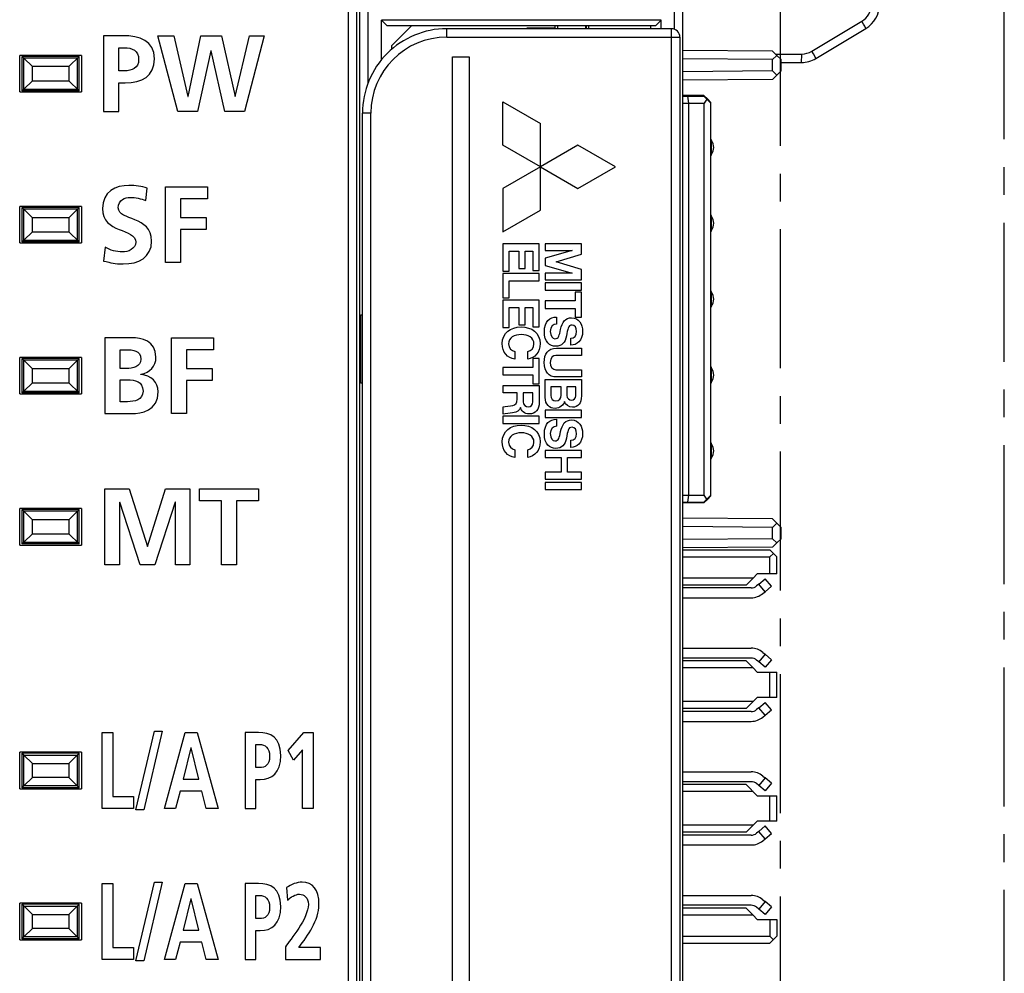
# Model space of a CAD drawing. Extents: x 0 to 240, y 0 to 169.
# Tile 18 of 26: x 36 to 71, y 87 to 121. Entities that reach past the tile are written whole.
import ezdxf

# ---------------------------------------------------------------- set-up
doc = ezdxf.new("R2010")
doc.units = 0
doc.header["$LTSCALE"] = 13.1923
doc.header["$MEASUREMENT"] = 0
doc.linetypes.add('CENTER', pattern=[0.6, 0.375, -0.075, 0.075, -0.075])
doc.layers.get('0').update_dxf_attribs({"linetype": 'CONTINUOUS'})
doc.layers.add('DEFAULT_1', color=7, linetype='CENTER')

msp = doc.modelspace()

# ---------------------------------------------------------------- linework, layer by layer
at = {"color": 7, "linetype": 'CONTINUOUS'}
for p, q in [((59.9609, 13.1936), (59.9609, 133.5941)), ((48.4606, 13.1936), (48.4606, 132.8286)), ((48.0606, 45.957), (48.0606, 132.3955)), ((48.3607, 13.1936), (48.3607, 132.0955)), ((48.7607, 118.5223), (48.7607, 128.5655)), ((59.6608, 120.4281), (59.6608, 128.5655)), ((49.2358, 119.3412), (49.2358, 120.7454)), ((49.4356, 120.5452), (49.2358, 120.7454)), ((59.1857, 120.7454), (49.2358, 120.7454)), ((58.9859, 120.5452), (59.1857, 120.7454)), ((59.1857, 120.4453), (59.1857, 120.7454)), ((64.5546, 119.645), (66.3317, 120.7113)), ((58.9859, 120.5452), (49.4356, 120.5452)), ((49.6106, 119.8452), (50.3107, 120.5452)), ((51.5606, 120.1456), (51.5606, 120.4453)), ((59.5609, 120.4453), (51.5606, 120.4453)), ((54.4107, 120.4453), (54.4107, 120.4702)), ((55.4109, 120.4702), (54.4107, 120.4702)), ((54.8607, 120.4705), (54.8607, 120.4453)), ((55.1108, 120.4705), (55.1108, 120.4453)), ((55.3106, 120.4705), (55.3106, 120.4453)), ((55.4109, 120.5452), (55.4109, 120.4702)), ((55.5108, 120.4453), (55.5108, 120.5452)), ((56.5109, 120.4453), (56.5109, 120.5452)), ((56.5209, 120.5452), (56.5209, 120.4453)), ((56.6033, 120.5452), (56.6033, 120.4453)), ((56.6108, 120.4453), (56.6108, 120.5452)), ((58.8109, 120.5452), (58.8109, 120.4453)), ((59.5609, 72.8444), (59.5609, 120.4453)), ((64.6983, 119.3877), (66.4753, 120.4543)), ((41.9877, 117.4951), (41.2718, 120.1966)), ((41.2718, 120.1966), (41.8408, 120.1966)), ((41.8408, 120.1966), (42.3439, 118.037)), ((42.3515, 118.037), (42.8121, 120.1966)), ((42.8121, 120.1966), (43.5475, 120.1966)), ((43.5475, 120.1966), (44.0236, 118.037)), ((44.0314, 118.037), (44.5383, 120.1966)), ((45.0647, 120.1966), (44.3604, 117.4951)), ((44.5383, 120.1966), (45.0647, 120.1966)), ((51.5606, 120.1456), (59.861, 120.1456)), ((59.861, 120.1456), (59.861, 73.1448)), ((43.1682, 119.6548), (42.6883, 117.4951)), ((43.1759, 119.6548), (43.1682, 119.6548)), ((43.6636, 117.4951), (43.1759, 119.6548)), ((49.6106, 119.7253), (49.6106, 119.8452)), ((63.1583, 119.6481), (59.9609, 119.6757)), ((63.1583, 119.6481), (63.3096, 119.4965)), ((63.261, 119.5455), (64.1943, 119.5455)), ((36.3606, 118.1953), (36.3606, 119.4952)), ((38.5606, 119.4952), (36.3606, 119.4952)), ((36.4477, 118.2325), (36.4477, 119.4583)), ((36.4477, 119.4583), (36.5104, 119.3953)), ((38.4735, 119.4583), (36.4477, 119.4583)), ((36.5104, 118.2956), (36.5104, 119.3953)), ((36.8105, 119.0955), (36.5104, 119.3953)), ((38.4104, 119.3953), (36.5104, 119.3953)), ((38.1104, 119.0955), (38.4735, 119.4583)), ((38.4104, 119.3953), (38.4104, 118.2956)), ((38.4735, 118.2325), (38.4735, 119.4583)), ((38.5606, 119.4952), (38.5606, 118.1953)), ((51.7608, 73.8404), (51.7608, 119.4401)), ((51.7608, 119.4401), (52.3609, 119.4401)), ((52.3609, 119.4401), (52.3609, 73.8404)), ((63.1583, 119.3481), (59.9609, 119.376)), ((63.1583, 119.3481), (63.3096, 119.4965)), ((63.1583, 118.9426), (63.1583, 119.3481)), ((63.3096, 119.4965), (63.4608, 119.3453)), ((63.4608, 118.9453), (63.4608, 119.3453)), ((63.4608, 119.2454), (64.184, 119.2454)), ((36.8105, 118.5953), (36.8105, 119.0955)), ((38.1104, 119.0955), (36.8105, 119.0955)), ((38.1104, 119.0955), (38.1104, 118.5953)), ((63.1583, 118.9426), (59.9609, 118.915)), ((63.1583, 118.9426), (63.3096, 118.7941)), ((63.3096, 118.7941), (63.4608, 118.9453)), ((36.8105, 118.5953), (36.5104, 118.2956)), ((36.8105, 118.5953), (38.1104, 118.5953)), ((38.4735, 118.2325), (38.1104, 118.5953)), ((63.1583, 118.6428), (59.9609, 118.6146)), ((63.1583, 118.6428), (63.3096, 118.7941)), ((36.3606, 118.1953), (38.5606, 118.1953)), ((36.4477, 118.2325), (36.5104, 118.2956)), ((38.4735, 118.2325), (36.4477, 118.2325)), ((36.5104, 118.2956), (38.4104, 118.2956)), ((42.3439, 118.037), (42.3515, 118.037)), ((44.0236, 118.037), (44.0314, 118.037)), ((53.5609, 116.3004), (53.5609, 117.84)), ((53.5609, 117.84), (54.8945, 117.07)), ((60.7109, 118.0702), (59.9609, 118.0702)), ((59.9609, 118.0454), (60.7109, 118.0454)), ((59.9609, 117.7953), (60.7195, 117.7953)), ((60.128, 118.0454), (60.1607, 117.7953)), ((60.1607, 117.7953), (60.1607, 103.8452)), ((60.836, 117.9455), (60.7109, 118.0702)), ((60.8194, 117.9366), (60.7109, 118.0454)), ((60.8194, 117.9366), (60.7195, 117.7953)), ((60.7195, 103.8452), (60.7195, 117.7953)), ((60.961, 117.7953), (60.8194, 117.9366)), ((60.836, 117.9455), (60.8232, 117.9328)), ((60.836, 117.9455), (60.961, 117.8201)), ((60.961, 103.8201), (60.961, 117.8201)), ((42.6883, 117.4951), (41.9877, 117.4951)), ((44.3604, 117.4951), (43.6636, 117.4951)), ((48.5605, 75.8444), (48.5605, 117.4453)), ((48.8606, 117.4453), (48.5605, 117.4453)), ((48.8606, 75.8444), (48.8606, 117.4453)), ((54.8945, 113.9911), (54.8945, 117.07)), ((60.981, 115.9804), (60.981, 116.4603)), ((54.8945, 115.5307), (53.5609, 116.3004)), ((56.2274, 116.3004), (54.8945, 115.5307)), ((57.561, 115.5307), (56.2274, 116.3004)), ((54.8945, 115.5307), (53.5609, 114.7607)), ((54.8945, 115.5307), (56.2274, 114.7607)), ((56.2274, 114.7607), (57.561, 115.5307)), ((41.5466, 112.1203), (41.5466, 114.8218)), ((41.5466, 114.8218), (43.0483, 114.8218)), ((43.0483, 114.8218), (43.0483, 114.3961)), ((53.5609, 114.7607), (53.5609, 113.2208)), ((42.0885, 114.3961), (42.0885, 113.7304)), ((43.0483, 114.3961), (42.0885, 114.3961)), ((36.3606, 112.8202), (36.3606, 114.12)), ((38.5606, 114.12), (36.3606, 114.12)), ((36.4477, 112.8574), (36.4477, 114.0832)), ((36.4477, 114.0832), (36.5104, 114.0201)), ((38.4735, 114.0832), (36.4477, 114.0832)), ((36.5104, 112.9204), (36.5104, 114.0201)), ((36.5104, 114.0201), (36.8105, 113.7204)), ((38.4104, 114.0201), (36.5104, 114.0201)), ((38.4735, 114.0832), (38.1104, 113.7204)), ((38.4104, 114.0201), (38.4104, 112.9204)), ((38.4735, 112.8574), (38.4735, 114.0832)), ((38.5606, 114.12), (38.5606, 112.8202)), ((53.5609, 113.2208), (54.8945, 113.9911)), ((36.8105, 113.2202), (36.8105, 113.7204)), ((38.1104, 113.7204), (36.8105, 113.7204)), ((38.1104, 113.7204), (38.1104, 113.2202)), ((42.0885, 113.7304), (43.0018, 113.7304)), ((43.0018, 113.7304), (43.0018, 113.3046)), ((60.981, 113.2801), (60.981, 113.7604)), ((36.5104, 112.9204), (36.8105, 113.2202)), ((36.8105, 113.2202), (38.1104, 113.2202)), ((38.4735, 112.8574), (38.1104, 113.2202)), ((42.0885, 113.3046), (42.0885, 112.1203)), ((43.0018, 113.3046), (42.0885, 113.3046)), ((36.4477, 112.8574), (36.5104, 112.9204)), ((38.4735, 112.8574), (36.4477, 112.8574)), ((36.5104, 112.9204), (38.4104, 112.9204)), ((36.3606, 112.8202), (38.5606, 112.8202)), ((53.5609, 112.7908), (53.5609, 111.8179)), ((54.8511, 112.7908), (53.5609, 112.7908)), ((53.7845, 111.8179), (53.7845, 112.53)), ((53.7845, 112.53), (54.129, 112.53)), ((54.129, 112.53), (54.129, 111.913)), ((54.3522, 111.913), (54.3522, 112.53)), ((54.3522, 112.53), (54.6275, 112.53)), ((54.6275, 112.53), (54.6275, 111.8362)), ((54.8511, 111.8362), (54.8511, 112.7908)), ((55.0664, 112.7908), (55.0664, 112.5479)), ((56.3553, 112.7908), (55.0664, 112.7908)), ((56.0252, 112.5479), (55.0664, 112.274)), ((55.0664, 112.5479), (56.0252, 112.5479)), ((56.3553, 112.418), (56.3553, 112.7908)), ((55.0664, 112.274), (55.0664, 112.0229)), ((55.4505, 112.1483), (56.3553, 112.418)), ((56.3553, 111.8782), (55.4505, 112.1483)), ((42.0885, 112.1203), (41.5466, 112.1203)), ((53.5609, 111.8179), (53.7845, 111.8179)), ((54.129, 111.913), (54.3522, 111.913)), ((54.6275, 111.8362), (54.8511, 111.8362)), ((55.0664, 112.0229), (56.0252, 111.7486)), ((56.3553, 111.5054), (56.3553, 111.8782)), ((53.5609, 111.7338), (53.5609, 110.8646)), ((54.8511, 111.7338), (53.5609, 111.7338)), ((53.7845, 110.8646), (53.7845, 111.4731)), ((53.7845, 111.4731), (54.8511, 111.4731)), ((54.8511, 111.4731), (54.8511, 111.7338)), ((55.0664, 111.7486), (55.0664, 111.5054)), ((56.0252, 111.7486), (55.0664, 111.7486)), ((55.0664, 111.5054), (56.3553, 111.5054)), ((55.0664, 111.4021), (55.0664, 111.142)), ((56.3553, 111.4021), (55.0664, 111.4021)), ((55.0664, 111.142), (56.3553, 111.142)), ((56.3553, 111.142), (56.3553, 111.4021)), ((53.5609, 110.8646), (53.7845, 110.8646)), ((53.5609, 110.7902), (53.5609, 109.8173)), ((54.8511, 110.7902), (53.5609, 110.7902)), ((54.8511, 109.8352), (54.8511, 110.7902)), ((55.0664, 110.7578), (55.0664, 110.4926)), ((56.132, 110.7578), (55.0664, 110.7578)), ((56.132, 111.0727), (56.132, 110.7578)), ((56.3553, 111.0727), (56.132, 111.0727)), ((56.3553, 110.1777), (56.3553, 111.0727)), ((60.981, 110.5801), (60.981, 111.06)), ((53.7845, 109.8173), (53.7845, 110.5291)), ((53.7845, 110.5291), (54.129, 110.5291)), ((54.129, 110.5291), (54.129, 109.9124)), ((54.3522, 109.9124), (54.3522, 110.5291)), ((54.3522, 110.5291), (54.6275, 110.5291)), ((54.6275, 110.5291), (54.6275, 109.8352)), ((55.0664, 110.4926), (56.132, 110.4926)), ((56.132, 110.4926), (56.132, 110.1777)), ((48.501, 107.8289), (48.501, 110.2615)), ((48.501, 110.2615), (48.5605, 110.2615)), ((56.132, 110.1777), (56.3553, 110.1777)), ((53.5609, 109.8173), (53.7845, 109.8173)), ((54.129, 109.9124), (54.3522, 109.9124)), ((54.6275, 109.8352), (54.8511, 109.8352)), ((41.7595, 106.7451), (41.7595, 109.4467)), ((41.7595, 109.4467), (43.2612, 109.4467)), ((43.2612, 109.4467), (43.2612, 109.021)), ((42.3014, 109.021), (42.3014, 108.3552)), ((43.2612, 109.021), (42.3014, 109.021)), ((36.3606, 107.4454), (36.3606, 108.7453)), ((38.5606, 108.7453), (36.3606, 108.7453)), ((36.4477, 107.4823), (36.4477, 108.708)), ((36.4477, 108.708), (36.5104, 108.645)), ((38.4735, 108.708), (36.4477, 108.708)), ((36.5104, 107.5453), (36.5104, 108.645)), ((36.5104, 108.645), (36.8105, 108.3453)), ((38.4104, 108.645), (36.5104, 108.645)), ((38.4735, 108.708), (38.1104, 108.3453)), ((38.4104, 108.645), (38.4104, 107.5453)), ((38.4735, 107.4823), (38.4735, 108.708)), ((38.5606, 108.7453), (38.5606, 107.4454)), ((54.6275, 108.7035), (54.6275, 108.3882)), ((54.8511, 108.7035), (54.6275, 108.7035)), ((54.8511, 107.8077), (54.8511, 108.7035)), ((36.8105, 107.845), (36.8105, 108.3453)), ((38.1104, 108.3453), (36.8105, 108.3453)), ((38.1104, 108.3453), (38.1104, 107.845)), ((42.3014, 108.3552), (43.2147, 108.3552)), ((43.2147, 108.3552), (43.2147, 107.9294)), ((53.5609, 108.3882), (53.5609, 108.1233)), ((54.6275, 108.3882), (53.5609, 108.3882)), ((60.981, 107.8802), (60.981, 108.3601)), ((53.5609, 108.1233), (54.6275, 108.1233)), ((54.6275, 108.1233), (54.6275, 107.8077)), ((36.5104, 107.5453), (36.8105, 107.845)), ((36.8105, 107.845), (38.1104, 107.845)), ((38.4735, 107.4823), (38.1104, 107.845)), ((42.3014, 107.9294), (42.3014, 106.7451)), ((43.2147, 107.9294), (42.3014, 107.9294)), ((48.5605, 107.8289), (48.501, 107.8289)), ((54.6275, 107.8077), (54.8511, 107.8077)), ((36.3606, 107.4454), (38.5606, 107.4454)), ((36.4477, 107.4823), (36.5104, 107.5453)), ((38.4735, 107.4823), (36.4477, 107.4823)), ((36.5104, 107.5453), (38.4104, 107.5453)), ((42.3014, 106.7451), (41.7595, 106.7451)), ((53.5609, 106.6584), (53.5609, 106.3987)), ((54.8511, 106.6584), (53.5609, 106.6584)), ((54.8511, 106.3987), (54.8511, 106.6584)), ((55.0664, 106.87), (55.0664, 106.6102)), ((56.3553, 106.87), (55.0664, 106.87)), ((55.0664, 106.6102), (56.3553, 106.6102)), ((56.3553, 106.6102), (56.3553, 106.87)), ((53.5609, 106.3987), (54.8511, 106.3987)), ((60.981, 105.1802), (60.981, 105.6601)), ((55.0664, 105.4354), (55.0664, 105.18)), ((56.3553, 105.4354), (55.0664, 105.4354)), ((55.0664, 105.18), (55.629, 105.18)), ((55.629, 105.18), (55.629, 104.6632)), ((55.8526, 104.6632), (55.8526, 105.18)), ((55.8526, 105.18), (56.3553, 105.18)), ((56.3553, 105.18), (56.3553, 105.4354)), ((55.0664, 104.6632), (55.0664, 104.4082)), ((55.629, 104.6632), (55.0664, 104.6632)), ((56.3553, 104.6632), (55.8526, 104.6632)), ((56.3553, 104.4082), (56.3553, 104.6632)), ((55.0664, 104.4082), (56.3553, 104.4082)), ((55.0664, 104.3), (55.0664, 104.0403)), ((56.3553, 104.3), (55.0664, 104.3)), ((56.3553, 104.0403), (56.3553, 104.3)), ((39.3949, 101.3623), (39.3949, 104.064)), ((39.3949, 104.064), (40.2619, 104.064)), ((40.2619, 104.064), (40.9044, 102.0165)), ((40.9122, 102.0165), (41.5546, 104.064)), ((41.5546, 104.064), (42.4216, 104.064)), ((42.4216, 104.064), (42.4216, 101.3623)), ((42.7656, 103.6381), (42.7656, 104.064)), ((42.7656, 104.064), (44.8556, 104.064)), ((44.8556, 104.064), (44.8556, 103.6381)), ((55.0664, 104.0403), (56.3553, 104.0403)), ((59.9609, 103.8452), (60.7195, 103.8452)), ((60.1607, 103.8452), (60.128, 103.5951)), ((60.8194, 103.7036), (60.7195, 103.8452)), ((60.961, 103.8452), (60.8194, 103.7036)), ((60.836, 103.695), (60.961, 103.8201)), ((39.9213, 103.5916), (39.9136, 103.584)), ((39.9136, 103.584), (39.9136, 101.3623)), ((40.6489, 101.3623), (39.9213, 103.5916)), ((41.8952, 103.5916), (41.1676, 101.3623)), ((41.9029, 103.5916), (41.8952, 103.5916)), ((41.9029, 101.3623), (41.9029, 103.5916)), ((43.5396, 103.6381), (42.7656, 103.6381)), ((43.5396, 101.3623), (43.5396, 103.6381)), ((44.0815, 103.6381), (44.0815, 101.3623)), ((44.8556, 103.6381), (44.0815, 103.6381)), ((59.9609, 103.5951), (60.7109, 103.5951)), ((60.7109, 103.5703), (59.9609, 103.5703)), ((60.7109, 103.5951), (60.8194, 103.7036)), ((60.836, 103.695), (60.7109, 103.5703)), ((60.836, 103.695), (60.8232, 103.7074)), ((36.3606, 102.0703), (36.3606, 103.3701)), ((38.5606, 103.3701), (36.3606, 103.3701)), ((36.4477, 102.1071), (36.4477, 103.3329)), ((36.4477, 103.3329), (36.5104, 103.2699)), ((38.4735, 103.3329), (36.4477, 103.3329)), ((36.5104, 102.1702), (36.5104, 103.2699)), ((36.5104, 103.2699), (36.8105, 102.9702)), ((38.4104, 103.2699), (36.5104, 103.2699)), ((38.4735, 103.3329), (38.1104, 102.9702)), ((38.4104, 103.2699), (38.4104, 102.1702)), ((38.4735, 102.1071), (38.4735, 103.3329)), ((38.5606, 103.3701), (38.5606, 102.0703)), ((36.8105, 102.4699), (36.8105, 102.9702)), ((38.1104, 102.9702), (36.8105, 102.9702)), ((38.1104, 102.9702), (38.1104, 102.4699)), ((63.1583, 102.9977), (59.9609, 103.0256)), ((63.1583, 102.6976), (59.9609, 102.7255)), ((63.1583, 102.9977), (63.3096, 102.8465)), ((63.1583, 102.6976), (63.3096, 102.8465)), ((63.1583, 102.2925), (63.1583, 102.6976)), ((63.3096, 102.8465), (63.4608, 102.6952)), ((63.4608, 102.2949), (63.4608, 102.6952)), ((36.5104, 102.1702), (36.8105, 102.4699)), ((36.8105, 102.4699), (38.1104, 102.4699)), ((38.4735, 102.1071), (38.1104, 102.4699)), ((36.3606, 102.0703), (38.5606, 102.0703)), ((36.4477, 102.1071), (36.5104, 102.1702)), ((38.4735, 102.1071), (36.4477, 102.1071)), ((36.5104, 102.1702), (38.4104, 102.1702)), ((40.9044, 102.0165), (40.9122, 102.0165)), ((63.1583, 102.2925), (59.9609, 102.2646)), ((63.1583, 101.9924), (59.9609, 101.9645)), ((63.1583, 102.2925), (63.3096, 102.144)), ((63.1583, 101.9924), (63.3096, 102.144)), ((63.3096, 102.144), (63.4608, 102.2949)), ((59.9609, 101.8953), (63.0609, 101.8953)), ((59.9609, 101.6451), (63.0609, 101.6451)), ((63.1859, 101.7698), (63.0609, 101.8953)), ((63.1859, 101.7698), (63.0609, 101.6451)), ((63.0609, 101.045), (63.0609, 101.6451)), ((63.1859, 101.7698), (63.311, 101.6451)), ((63.311, 101.045), (63.311, 101.6451)), ((39.9136, 101.3623), (39.3949, 101.3623)), ((41.1676, 101.3623), (40.6489, 101.3623)), ((42.4216, 101.3623), (41.9029, 101.3623)), ((44.0815, 101.3623), (43.5396, 101.3623)), ((62.6109, 101.045), (62.4611, 100.8951)), ((63.311, 101.045), (62.6109, 101.045)), ((62.4611, 100.8951), (59.9609, 100.8951)), ((62.2109, 100.645), (59.9609, 100.645)), ((62.2109, 100.645), (62.4611, 100.8951)), ((62.6643, 100.6774), (62.5878, 100.613)), ((62.6643, 100.6774), (62.8941, 100.8703)), ((62.8893, 100.4094), (62.6643, 100.6774)), ((62.8893, 100.4094), (63.1191, 100.6019)), ((63.1191, 100.6019), (62.8941, 100.8703)), ((62.3949, 100.543), (59.9609, 100.543)), ((62.8128, 100.3449), (62.8893, 100.4094)), ((59.9609, 100.193), (62.3949, 100.193)), ((59.9609, 98.3971), (62.3949, 98.3971)), ((62.8893, 98.1807), (62.6643, 97.9127)), ((62.8128, 98.2451), (62.8893, 98.1807)), ((63.1191, 97.9878), (62.8893, 98.1807)), ((62.3949, 98.047), (59.9609, 98.047)), ((62.2109, 97.945), (59.9609, 97.945)), ((62.2109, 97.945), (62.4611, 97.6949)), ((62.6643, 97.9127), (62.5878, 97.9767)), ((62.8941, 97.7197), (62.6643, 97.9127)), ((63.1191, 97.9878), (62.8941, 97.7197)), ((62.4611, 97.6949), (59.9609, 97.6949)), ((62.4611, 97.6949), (62.6109, 97.5451)), ((62.6109, 97.5451), (63.311, 97.5451)), ((63.0609, 96.6448), (63.0609, 97.5451)), ((63.311, 96.6448), (63.311, 97.5451)), ((62.4611, 96.495), (59.9609, 96.495)), ((62.2109, 96.2452), (62.4611, 96.495)), ((62.6109, 96.6448), (62.4611, 96.495)), ((63.311, 96.6448), (62.6109, 96.6448)), ((62.6643, 96.2776), (62.8941, 96.4702)), ((63.1191, 96.2021), (62.8941, 96.4702)), ((62.2109, 96.2452), (59.9609, 96.2452)), ((62.3949, 96.1429), (59.9609, 96.1429)), ((62.6643, 96.2776), (62.5878, 96.2132)), ((62.8893, 96.0092), (62.6643, 96.2776)), ((62.8893, 96.0092), (63.1191, 96.2021)), ((59.9609, 95.7929), (62.3949, 95.7929)), ((62.8128, 95.9448), (62.8893, 96.0092)), ((39.3007, 92.6949), (39.3007, 95.3966)), ((39.3007, 95.3966), (39.6798, 95.3966)), ((39.6798, 95.3966), (39.6798, 93.1208)), ((40.4927, 92.6484), (41.1533, 95.4432)), ((41.4349, 95.4432), (40.7743, 92.6484)), ((41.1533, 95.4432), (41.4349, 95.4432)), ((41.514, 92.6949), (42.2506, 95.3966)), ((42.2506, 95.3966), (42.6785, 95.3966)), ((42.6785, 95.3966), (43.4202, 92.6949)), ((45.9188, 94.7617), (46.4711, 95.3966)), ((46.4711, 95.3966), (46.807, 95.3966)), ((46.807, 95.3966), (46.807, 92.6949)), ((36.3606, 93.3947), (36.3606, 94.6949)), ((38.5606, 94.6949), (36.3606, 94.6949)), ((36.4477, 93.4319), (36.4477, 94.6577)), ((36.4477, 94.6577), (36.5104, 94.595)), ((38.4735, 94.6577), (36.4477, 94.6577)), ((38.4735, 94.6577), (38.4104, 94.595)), ((38.4735, 93.4319), (38.4735, 94.6577)), ((38.5606, 94.6949), (38.5606, 93.3947)), ((42.4537, 94.8547), (42.1801, 93.7402)), ((42.459, 94.8547), (42.4537, 94.8547)), ((42.7326, 93.7402), (42.459, 94.8547)), ((46.1083, 94.4096), (45.9188, 94.7617)), ((46.4278, 94.7813), (46.1083, 94.4096)), ((46.4278, 92.6949), (46.4278, 94.7813)), ((36.5104, 93.4949), (36.5104, 94.595)), ((36.5104, 94.595), (36.8105, 94.2949)), ((36.5104, 94.595), (38.4104, 94.595)), ((36.8105, 93.795), (36.8105, 94.2949)), ((36.8105, 94.2949), (38.1104, 94.2949)), ((38.4104, 94.595), (38.1104, 94.2949)), ((38.1104, 94.2949), (38.1104, 93.795)), ((38.4104, 94.595), (38.4104, 93.4949)), ((59.9609, 93.9969), (62.3949, 93.9969)), ((36.5104, 93.4949), (36.8105, 93.795)), ((38.1104, 93.795), (36.8105, 93.795)), ((38.4104, 93.4949), (38.1104, 93.795)), ((42.1801, 93.7402), (42.7326, 93.7402)), ((62.3949, 93.6469), (59.9609, 93.6469)), ((62.6643, 93.5125), (62.5878, 93.5766)), ((62.8893, 93.7806), (62.6643, 93.5125)), ((62.8128, 93.845), (62.8893, 93.7806)), ((63.1191, 93.5876), (62.8893, 93.7806)), ((63.1191, 93.5876), (62.8941, 93.3196)), ((36.3606, 93.3947), (38.5606, 93.3947)), ((36.4477, 93.4319), (36.5104, 93.4949)), ((38.4735, 93.4319), (36.4477, 93.4319)), ((38.4104, 93.4949), (36.5104, 93.4949)), ((38.4735, 93.4319), (38.4104, 93.4949)), ((42.0719, 93.3144), (41.9068, 92.6949)), ((42.8381, 93.3144), (42.0719, 93.3144)), ((43.0006, 92.6949), (42.8381, 93.3144)), ((62.2109, 93.5449), (59.9609, 93.5449)), ((62.4611, 93.2948), (59.9609, 93.2948)), ((62.2109, 93.5449), (62.6109, 93.1449)), ((62.8941, 93.3196), (62.6643, 93.5125)), ((39.6798, 93.1208), (40.4136, 93.1208)), ((40.4136, 93.1208), (40.4136, 92.6949)), ((62.6109, 93.1449), (63.311, 93.1449)), ((63.0609, 92.2447), (63.0609, 93.1449)), ((63.311, 92.2447), (63.311, 93.1449)), ((40.4136, 92.6949), (39.3007, 92.6949)), ((40.7743, 92.6484), (40.4927, 92.6484)), ((41.9068, 92.6949), (41.514, 92.6949)), ((43.4202, 92.6949), (43.0006, 92.6949)), ((46.807, 92.6949), (46.4278, 92.6949)), ((62.6109, 92.2447), (62.4611, 92.0948)), ((63.311, 92.2447), (62.6109, 92.2447)), ((62.4611, 92.0948), (59.9609, 92.0948)), ((62.2109, 91.8451), (59.9609, 91.8451)), ((62.2109, 91.8451), (62.4611, 92.0948)), ((62.6643, 91.8774), (62.5878, 91.813)), ((62.6643, 91.8774), (62.8941, 92.0704)), ((62.8893, 91.6094), (62.6643, 91.8774)), ((63.1191, 91.802), (62.8941, 92.0704)), ((62.3949, 91.7427), (59.9609, 91.7427)), ((62.8128, 91.545), (62.8893, 91.6094)), ((62.8893, 91.6094), (63.1191, 91.802)), ((59.9609, 91.3931), (62.3949, 91.3931)), ((40.4927, 87.2733), (41.1533, 90.068)), ((41.4349, 90.068), (40.7743, 87.2733)), ((41.1533, 90.068), (41.4349, 90.068)), ((39.3007, 87.3198), (39.3007, 90.0215)), ((39.3007, 90.0215), (39.6798, 90.0215)), ((39.6798, 90.0215), (39.6798, 87.7456)), ((41.514, 87.3198), (42.2506, 90.0215)), ((42.2506, 90.0215), (42.6785, 90.0215)), ((42.6785, 90.0215), (43.4202, 87.3198)), ((42.4537, 89.4796), (42.1801, 88.3651)), ((42.459, 89.4796), (42.4537, 89.4796)), ((42.7326, 88.3651), (42.459, 89.4796)), ((59.9609, 89.5968), (62.3949, 89.5968)), ((62.8893, 89.3804), (62.6643, 89.1124)), ((62.8128, 89.4448), (62.8893, 89.3804)), ((63.1191, 89.1878), (62.8893, 89.3804)), ((36.3606, 88.0199), (36.3606, 89.3198)), ((38.5606, 89.3198), (36.3606, 89.3198)), ((36.4477, 88.0568), (36.4477, 89.2826)), ((36.4477, 89.2826), (36.8105, 88.9198)), ((38.4735, 89.2826), (36.4477, 89.2826)), ((36.5104, 88.1198), (36.5104, 89.2198)), ((36.5104, 89.2198), (38.4104, 89.2198)), ((38.1104, 88.9198), (38.4104, 89.2198)), ((38.4735, 89.2826), (38.4104, 89.2198)), ((38.4104, 89.2198), (38.4104, 88.1198)), ((38.4735, 88.0568), (38.4735, 89.2826)), ((38.5606, 89.3198), (38.5606, 88.0199)), ((62.3949, 89.2467), (59.9609, 89.2467)), ((62.2109, 89.1447), (59.9609, 89.1447)), ((62.2109, 89.1447), (62.4611, 88.8947)), ((62.6643, 89.1124), (62.5878, 89.1768)), ((62.8941, 88.9195), (62.6643, 89.1124)), ((63.1191, 89.1878), (62.8941, 88.9195)), ((36.8105, 88.4199), (36.8105, 88.9198)), ((36.8105, 88.9198), (38.1104, 88.9198)), ((38.1104, 88.9198), (38.1104, 88.4199)), ((62.4611, 88.8947), (59.9609, 88.8947)), ((62.4611, 88.8947), (62.6109, 88.7448)), ((62.6109, 88.7448), (63.311, 88.7448)), ((63.0609, 88.7448), (63.0609, 88.145)), ((63.311, 88.7448), (63.311, 88.145)), ((36.8105, 88.4199), (36.5104, 88.1198)), ((38.1104, 88.4199), (36.8105, 88.4199)), ((38.1104, 88.4199), (38.4104, 88.1198)), ((42.1801, 88.3651), (42.7326, 88.3651)), ((36.3606, 88.0199), (38.5606, 88.0199)), ((36.4477, 88.0568), (36.5104, 88.1198)), ((38.4735, 88.0568), (36.4477, 88.0568)), ((38.4104, 88.1198), (36.5104, 88.1198)), ((38.4735, 88.0568), (38.4104, 88.1198)), ((59.9609, 88.145), (63.0609, 88.145)), ((63.0609, 87.8949), (63.311, 88.145)), ((63.1859, 88.0199), (63.0609, 88.145)), ((39.6798, 87.7456), (40.4136, 87.7456)), ((40.4136, 87.7456), (40.4136, 87.3198)), ((42.0719, 87.9393), (41.9068, 87.3198)), ((42.8381, 87.9393), (42.0719, 87.9393)), ((43.0006, 87.3198), (42.8381, 87.9393)), ((59.9609, 87.8949), (63.0609, 87.8949)), ((40.4136, 87.3198), (39.3007, 87.3198)), ((40.7743, 87.2733), (40.4927, 87.2733)), ((41.9068, 87.3198), (41.514, 87.3198)), ((43.4202, 87.3198), (43.0006, 87.3198))]:
    msp.add_line(p, q, dxfattribs=at)
for centre, radius, start, end in [((65.9715, 121.3114), 0.6999, 300.97637, 0.00506), ((65.9619, 121.3114), 0.9992, 300.9207, 359.99924), ((51.5605, 117.4454), 2.9999, 89.99805, 180.00195), ((59.561, 120.1453), 0.3, 0.05506, 90.01234), ((51.561, 117.4452), 2.7004, 90.00879, 179.99869), ((64.1944, 120.247), 0.7015, 269.99179, 300.89783), ((64.1838, 120.2469), 1.0015, 270.00977, 300.91437), ((60.6603, 116.2204), 0.4005, 323.19614, 36.80386), ((60.6598, 113.5202), 0.4011, 323.22137, 36.77863), ((60.6603, 110.8201), 0.4005, 323.19614, 36.80386), ((60.6603, 108.1201), 0.4005, 323.19596, 36.80404), ((60.6603, 105.4202), 0.4006, 323.19887, 36.80113), ((62.3949, 100.8441), 0.301, 269.99754, 309.85084), ((62.3951, 100.8431), 0.6501, 269.98536, 309.97853), ((62.3951, 97.7471), 0.6499, 50.01526, 90.02086), ((62.3951, 97.7476), 0.2994, 49.93339, 90.0331), ((62.3951, 96.4423), 0.2994, 269.9669, 310.06661), ((62.3944, 96.4449), 0.652, 270.04271, 309.91262), ((62.3951, 93.3468), 0.6501, 50.02522, 90.01944), ((62.395, 93.3474), 0.2995, 49.92675, 90.02249), ((62.3951, 92.0432), 0.6501, 269.98056, 309.97478), ((62.3951, 88.9466), 0.6501, 50.02147, 90.01464), ((62.3949, 88.9457), 0.301, 50.14916, 90.00246)]:
    msp.add_arc(centre, radius, start, end, dxfattribs=at)
for points in [[(66.4753, 120.4543), (66.4795, 120.4564), (66.4157, 120.5711), (66.3317, 120.7113)], [(64.184, 119.2454), (64.1898, 119.2454), (64.1943, 119.3797), (64.1943, 119.5455)], [(64.6983, 119.3877), (64.7025, 119.3904), (64.6387, 119.5048), (64.5546, 119.6454)], [(60.961, 116.5203), (60.961, 116.4986), (60.9679, 116.4776), (60.981, 116.4603)], [(60.981, 115.9804), (60.9679, 115.9632), (60.961, 115.9418), (60.961, 115.9205)], [(60.961, 113.8203), (60.961, 113.7986), (60.9679, 113.7776), (60.981, 113.7604)], [(60.981, 113.2801), (60.9679, 113.2629), (60.961, 113.2419), (60.961, 113.2202)], [(60.961, 111.12), (60.961, 111.0986), (60.9679, 111.0776), (60.981, 111.06)], [(60.981, 110.5801), (60.9679, 110.5629), (60.961, 110.5419), (60.961, 110.5202)], [(60.961, 108.4204), (60.961, 108.3983), (60.9679, 108.3777), (60.981, 108.3601)], [(60.981, 107.8802), (60.9679, 107.8629), (60.961, 107.8416), (60.961, 107.8202)], [(60.961, 105.7201), (60.961, 105.6987), (60.9679, 105.6773), (60.981, 105.6601)], [(60.981, 105.1802), (60.9679, 105.1626), (60.961, 105.142), (60.961, 105.1199)], [(62.3949, 91.7427), (62.4655, 91.7427), (62.5337, 91.7679), (62.5878, 91.813)]]:
    msp.add_open_spline(points, degree=3, dxfattribs=at)
for points, knots in [([(39.3484, 120.1966), (39.3484, 120.1966), (40.0334, 120.1966), (40.0334, 120.1966), (40.6219, 120.1966), (41.1598, 120.0264), (41.1598, 119.3799), (41.1598, 118.7491), (40.6992, 118.5207), (40.1187, 118.5207), (40.1187, 118.5207), (39.8903, 118.5207), (39.8903, 118.5207), (39.8903, 118.5207), (39.8903, 117.4951), (39.8903, 117.4951), (39.8903, 117.4951), (39.3484, 117.4951), (39.3484, 117.4951), (39.3484, 117.4951), (39.3484, 120.1966), (39.3484, 120.1966)], [0, 0, 0, 0, 1, 1, 1, 2, 2, 2, 3, 3, 3, 4, 4, 4, 5, 5, 5, 6, 6, 6, 7, 7, 7, 7]), ([(39.8903, 118.9465), (39.8903, 118.9465), (40.08, 118.9465), (40.08, 118.9465), (40.3509, 118.9465), (40.5946, 119.0356), (40.5946, 119.349), (40.5946, 119.6624), (40.3587, 119.7709), (40.08, 119.7709), (40.08, 119.7709), (39.8903, 119.7709), (39.8903, 119.7709), (39.8903, 119.7709), (39.8903, 118.9465), (39.8903, 118.9465)], [0, 0, 0, 0, 1, 1, 1, 2, 2, 2, 3, 3, 3, 4, 4, 4, 5, 5, 5, 5]), ([(40.8463, 114.3264), (40.676, 114.3999), (40.4863, 114.4425), (40.2967, 114.4425), (40.111, 114.4425), (39.871, 114.3612), (39.871, 114.0671), (39.871, 113.5987), (41.0553, 113.7962), (41.0553, 112.8904), (41.0553, 112.2984), (40.5869, 112.0738), (40.0412, 112.0738), (39.7472, 112.0738), (39.6156, 112.1125), (39.3484, 112.1783), (39.3484, 112.1783), (39.3987, 112.666), (39.3987, 112.666), (39.5846, 112.5654), (39.7975, 112.4996), (40.0104, 112.4996), (40.2154, 112.4996), (40.4903, 112.6041), (40.4903, 112.8479), (40.4903, 113.3626), (39.3058, 113.1499), (39.3058, 114.0439), (39.3058, 114.6476), (39.7742, 114.8683), (40.2503, 114.8683), (40.4825, 114.8683), (40.6992, 114.8373), (40.8966, 114.7715), (40.8966, 114.7715), (40.8463, 114.3264), (40.8463, 114.3264)], [0, 0, 0, 0, 1, 1, 1, 2, 2, 2, 3, 3, 3, 4, 4, 4, 5, 5, 5, 6, 6, 6, 7, 7, 7, 8, 8, 8, 9, 9, 9, 10, 10, 10, 11, 11, 11, 12, 12, 12, 12]), ([(55.6111, 109.7412), (55.5746, 109.5321), (55.536, 109.4128), (55.4106, 109.4128), (55.3258, 109.4128), (55.2462, 109.4965), (55.2462, 109.6705), (55.2462, 109.8442), (55.3451, 109.9334), (55.4619, 109.9334), (55.4619, 109.9334), (55.4619, 110.1835), (55.4619, 110.1835), (55.2376, 110.1835), (55.033, 110.0378), (55.033, 109.6592), (55.033, 109.2981), (55.2238, 109.142), (55.4416, 109.142), (55.6449, 109.142), (55.774, 109.275), (55.8205, 109.5134), (55.8653, 109.7422), (55.875, 109.8993), (56.0204, 109.8993), (56.1196, 109.8993), (56.1789, 109.8083), (56.1789, 109.6681), (56.1789, 109.5193), (56.1051, 109.4339), (55.9818, 109.4339), (55.9818, 109.4339), (55.9818, 109.1816), (55.9818, 109.1816), (56.1857, 109.1816), (56.3952, 109.3357), (56.3952, 109.6785), (56.3952, 109.9151), (56.2588, 110.1604), (56.0038, 110.1604), (55.7895, 110.1604), (55.6569, 110.0033), (55.6111, 109.7412)], [0, 0, 0, 0, 1, 1, 1, 2, 2, 2, 3, 3, 3, 4, 4, 4, 5, 5, 5, 6, 6, 6, 7, 7, 7, 8, 8, 8, 9, 9, 9, 10, 10, 10, 11, 11, 11, 12, 12, 12, 13, 13, 13, 14, 14, 14, 14]), ([(53.7604, 109.2296), (53.7604, 109.4394), (53.966, 109.5621), (54.2117, 109.5621), (54.4566, 109.5621), (54.663, 109.4439), (54.663, 109.2296), (54.663, 109.0697), (54.5637, 108.9877), (54.4425, 108.9522), (54.4425, 108.9522), (54.4425, 108.6821), (54.4425, 108.6821), (54.6947, 108.7266), (54.8821, 108.9236), (54.8821, 109.2364), (54.8821, 109.6313), (54.5803, 109.8311), (54.2075, 109.8311), (53.8355, 109.8311), (53.5337, 109.623), (53.5337, 109.2364), (53.5337, 108.9274), (53.7135, 108.7186), (53.9888, 108.6804), (53.9888, 108.6804), (53.9888, 108.9522), (53.9888, 108.9522), (53.8596, 108.9877), (53.7604, 109.0728), (53.7604, 109.2296)], [0, 0, 0, 0, 1, 1, 1, 2, 2, 2, 3, 3, 3, 4, 4, 4, 5, 5, 5, 6, 6, 6, 7, 7, 7, 8, 8, 8, 9, 9, 9, 10, 10, 10, 10]), ([(39.3949, 109.4467), (39.3949, 109.4467), (40.3392, 109.4467), (40.3392, 109.4467), (40.6877, 109.4467), (41.2102, 109.3461), (41.2102, 108.7538), (41.2102, 108.4326), (40.9934, 108.2081), (40.6722, 108.1501), (40.6722, 108.1501), (40.6722, 108.1423), (40.6722, 108.1423), (41.0398, 108.1075), (41.2914, 107.8598), (41.2914, 107.527), (41.2914, 106.8458), (40.6799, 106.7451), (40.3392, 106.7451), (40.3392, 106.7451), (39.3949, 106.7451), (39.3949, 106.7451), (39.3949, 106.7451), (39.3949, 109.4467), (39.3949, 109.4467)], [0, 0, 0, 0, 1, 1, 1, 2, 2, 2, 3, 3, 3, 4, 4, 4, 5, 5, 5, 6, 6, 6, 7, 7, 7, 8, 8, 8, 8]), ([(39.9368, 108.3552), (39.9368, 108.3552), (40.1573, 108.3552), (40.1573, 108.3552), (40.3857, 108.3552), (40.6682, 108.4055), (40.6682, 108.6843), (40.6682, 108.9978), (40.3935, 109.021), (40.1458, 109.021), (40.1458, 109.021), (39.9368, 109.021), (39.9368, 109.021), (39.9368, 109.021), (39.9368, 108.3552), (39.9368, 108.3552)], [0, 0, 0, 0, 1, 1, 1, 2, 2, 2, 3, 3, 3, 4, 4, 4, 5, 5, 5, 5]), ([(55.0302, 108.5653), (55.0302, 108.2346), (55.1811, 108.051), (55.4685, 108.051), (55.4685, 108.051), (56.3553, 108.051), (56.3553, 108.051), (56.3553, 108.051), (56.3553, 108.3104), (56.3553, 108.3104), (56.3553, 108.3104), (55.445, 108.3104), (55.445, 108.3104), (55.3341, 108.3104), (55.2418, 108.4041), (55.2418, 108.5653), (55.2418, 108.761), (55.3506, 108.8182), (55.445, 108.8182), (55.445, 108.8182), (56.3553, 108.8182), (56.3553, 108.8182), (56.3553, 108.8182), (56.3553, 109.0738), (56.3553, 109.0738), (56.3553, 109.0738), (55.4685, 109.0738), (55.4685, 109.0738), (55.1591, 109.0738), (55.0302, 108.8812), (55.0302, 108.5653)], [0, 0, 0, 0, 1, 1, 1, 2, 2, 2, 3, 3, 3, 4, 4, 4, 5, 5, 5, 6, 6, 6, 7, 7, 7, 8, 8, 8, 9, 9, 9, 10, 10, 10, 10]), ([(39.9368, 107.171), (39.9368, 107.171), (40.1923, 107.171), (40.1923, 107.171), (40.4438, 107.171), (40.7495, 107.2328), (40.7495, 107.5463), (40.7495, 107.8986), (40.4631, 107.9527), (40.1923, 107.9527), (40.1923, 107.9527), (39.9368, 107.9527), (39.9368, 107.9527), (39.9368, 107.9527), (39.9368, 107.171), (39.9368, 107.171)], [0, 0, 0, 0, 1, 1, 1, 2, 2, 2, 3, 3, 3, 4, 4, 4, 5, 5, 5, 5]), ([(55.0664, 107.691), (55.0664, 107.691), (55.0664, 107.3185), (55.0664, 107.3185), (55.0664, 107.076), (55.2108, 106.9316), (55.4144, 106.9316), (55.578, 106.9316), (55.7193, 107.0502), (55.7516, 107.1801), (55.7806, 107.067), (55.896, 106.9754), (56.0383, 106.9754), (56.2285, 106.9754), (56.3553, 107.116), (56.3553, 107.3774), (56.3553, 107.3774), (56.3553, 107.691), (56.3553, 107.691), (56.3553, 107.691), (56.3553, 107.9579), (56.3553, 107.9579), (56.3553, 107.9579), (56.3553, 107.9594), (56.3553, 107.9594), (56.3553, 107.9594), (55.0664, 107.9594), (55.0664, 107.9594), (55.0664, 107.9594), (55.0664, 107.9579), (55.0664, 107.9579), (55.0664, 107.9579), (55.0664, 107.691), (55.0664, 107.691)], [0, 0, 0, 0, 1, 1, 1, 2, 2, 2, 3, 3, 3, 4, 4, 4, 5, 5, 5, 6, 6, 6, 7, 7, 7, 8, 8, 8, 9, 9, 9, 10, 10, 10, 11, 11, 11, 11]), ([(54.1807, 106.965), (54.2141, 106.8541), (54.313, 106.7356), (54.4921, 106.7356), (54.7215, 106.7356), (54.8532, 106.891), (54.8532, 107.1552), (54.8532, 107.1552), (54.8532, 107.4829), (54.8532, 107.4829), (54.8532, 107.4829), (54.8532, 107.7416), (54.8532, 107.7416), (54.8532, 107.7416), (54.8532, 107.7437), (54.8532, 107.7437), (54.8532, 107.7437), (53.5633, 107.7437), (53.5633, 107.7437), (53.5633, 107.7437), (53.5633, 107.4829), (53.5633, 107.4829), (53.5633, 107.4829), (54.0711, 107.4829), (54.0711, 107.4829), (54.0711, 107.4829), (54.0711, 107.2606), (54.0711, 107.2606), (54.0711, 107.1266), (54.0015, 107.0536), (53.9102, 107.0319), (53.8086, 107.0074), (53.6573, 107.014), (53.5633, 106.9878), (53.5633, 106.9878), (53.5633, 106.7253), (53.5633, 106.7253), (53.6618, 106.7511), (53.7962, 106.7659), (53.9023, 106.7714), (54.0766, 106.7807), (54.1462, 106.8731), (54.1807, 106.965)], [0, 0, 0, 0, 1, 1, 1, 2, 2, 2, 3, 3, 3, 4, 4, 4, 5, 5, 5, 6, 6, 6, 7, 7, 7, 8, 8, 8, 9, 9, 9, 10, 10, 10, 11, 11, 11, 12, 12, 12, 13, 13, 13, 14, 14, 14, 14]), ([(55.2607, 107.3964), (55.2607, 107.3964), (55.2607, 107.7009), (55.2607, 107.7009), (55.2607, 107.7009), (55.6345, 107.7009), (55.6345, 107.7009), (55.6345, 107.7009), (55.6345, 107.3995), (55.6345, 107.3995), (55.6345, 107.291), (55.5725, 107.199), (55.4478, 107.199), (55.3417, 107.199), (55.2607, 107.282), (55.2607, 107.3964)], [0, 0, 0, 0, 1, 1, 1, 2, 2, 2, 3, 3, 3, 4, 4, 4, 5, 5, 5, 5]), ([(56.151, 107.3767), (56.151, 107.3061), (56.0848, 107.2266), (55.9983, 107.2266), (55.9208, 107.2266), (55.8357, 107.282), (55.8357, 107.3919), (55.8357, 107.3919), (55.8357, 107.7009), (55.8357, 107.7009), (55.8357, 107.7009), (56.151, 107.7009), (56.151, 107.7009), (56.151, 107.7009), (56.151, 107.3767), (56.151, 107.3767)], [0, 0, 0, 0, 1, 1, 1, 2, 2, 2, 3, 3, 3, 4, 4, 4, 5, 5, 5, 5]), ([(54.2782, 107.4829), (54.2782, 107.4829), (54.6292, 107.4829), (54.6292, 107.4829), (54.6292, 107.4829), (54.6292, 107.168), (54.6292, 107.168), (54.6292, 107.0622), (54.5548, 106.9912), (54.4532, 106.9912), (54.3815, 106.9912), (54.2782, 107.0543), (54.2782, 107.1604), (54.2782, 107.1604), (54.2782, 107.4829), (54.2782, 107.4829)], [0, 0, 0, 0, 1, 1, 1, 2, 2, 2, 3, 3, 3, 4, 4, 4, 5, 5, 5, 5]), ([(55.6111, 106.1048), (55.5746, 105.8953), (55.536, 105.7768), (55.4106, 105.7768), (55.3258, 105.7768), (55.2462, 105.8602), (55.2462, 106.0339), (55.2462, 106.2075), (55.3451, 106.2967), (55.4619, 106.2967), (55.4619, 106.2967), (55.4619, 106.5475), (55.4619, 106.5475), (55.2376, 106.5475), (55.033, 106.4018), (55.033, 106.0225), (55.033, 105.6617), (55.2238, 105.5057), (55.4416, 105.5057), (55.6449, 105.5057), (55.774, 105.6387), (55.8205, 105.8771), (55.8653, 106.1058), (55.875, 106.2629), (56.0204, 106.2629), (56.1196, 106.2629), (56.1789, 106.1716), (56.1789, 106.0317), (56.1789, 105.8829), (56.1051, 105.7971), (55.9818, 105.7971), (55.9818, 105.7971), (55.9818, 105.545), (55.9818, 105.545), (56.1857, 105.545), (56.3952, 105.699), (56.3952, 106.0421), (56.3952, 106.2788), (56.2588, 106.5244), (56.0038, 106.5244), (55.7895, 106.5244), (55.6569, 106.3666), (55.6111, 106.1048)], [0, 0, 0, 0, 1, 1, 1, 2, 2, 2, 3, 3, 3, 4, 4, 4, 5, 5, 5, 6, 6, 6, 7, 7, 7, 8, 8, 8, 9, 9, 9, 10, 10, 10, 11, 11, 11, 12, 12, 12, 13, 13, 13, 14, 14, 14, 14]), ([(53.7604, 105.7334), (53.7604, 105.9436), (53.966, 106.0666), (54.2117, 106.0666), (54.4566, 106.0666), (54.663, 105.9484), (54.663, 105.7334), (54.663, 105.5743), (54.5637, 105.4922), (54.4425, 105.4568), (54.4425, 105.4568), (54.4425, 105.1862), (54.4425, 105.1862), (54.6947, 105.2308), (54.8821, 105.4278), (54.8821, 105.7413), (54.8821, 106.1358), (54.5803, 106.3356), (54.2075, 106.3356), (53.8355, 106.3356), (53.5337, 106.1275), (53.5337, 105.7413), (53.5337, 105.4317), (53.7135, 105.2228), (53.9888, 105.1848), (53.9888, 105.1848), (53.9888, 105.4568), (53.9888, 105.4568), (53.8596, 105.4922), (53.7604, 105.5774), (53.7604, 105.7334)], [0, 0, 0, 0, 1, 1, 1, 2, 2, 2, 3, 3, 3, 4, 4, 4, 5, 5, 5, 6, 6, 6, 7, 7, 7, 8, 8, 8, 9, 9, 9, 10, 10, 10, 10]), ([(44.3856, 95.3966), (44.3856, 95.3966), (44.8648, 95.3966), (44.8648, 95.3966), (45.2763, 95.3966), (45.6527, 95.2264), (45.6527, 94.5798), (45.6527, 93.949), (45.3304, 93.7206), (44.9244, 93.7206), (44.9244, 93.7206), (44.7645, 93.7206), (44.7645, 93.7206), (44.7645, 93.7206), (44.7645, 92.6949), (44.7645, 92.6949), (44.7645, 92.6949), (44.3856, 92.6949), (44.3856, 92.6949), (44.3856, 92.6949), (44.3856, 95.3966), (44.3856, 95.3966)], [0, 0, 0, 0, 1, 1, 1, 2, 2, 2, 3, 3, 3, 4, 4, 4, 5, 5, 5, 6, 6, 6, 7, 7, 7, 7]), ([(44.7645, 94.1464), (44.7645, 94.1464), (44.8971, 94.1464), (44.8971, 94.1464), (45.0868, 94.1464), (45.2573, 94.2356), (45.2573, 94.5491), (45.2573, 94.8623), (45.0921, 94.9708), (44.8971, 94.9708), (44.8971, 94.9708), (44.7645, 94.9708), (44.7645, 94.9708), (44.7645, 94.9708), (44.7645, 94.1464), (44.7645, 94.1464)], [0, 0, 0, 0, 1, 1, 1, 2, 2, 2, 3, 3, 3, 4, 4, 4, 5, 5, 5, 5]), ([(45.8158, 87.3198), (45.8158, 87.3198), (45.8158, 87.7729), (45.8158, 87.7729), (45.9919, 88.0164), (46.6337, 88.783), (46.6337, 89.2784), (46.6337, 89.5261), (46.4793, 89.6422), (46.325, 89.6422), (46.1651, 89.6422), (46.0135, 89.5416), (45.889, 89.4255), (45.889, 89.4255), (45.8592, 89.8744), (45.8592, 89.8744), (46.0297, 89.9981), (46.2275, 90.068), (46.4197, 90.068), (46.7798, 90.068), (47.0126, 89.8086), (47.0126, 89.2784), (47.0126, 88.7055), (46.6092, 88.1791), (46.3005, 87.7456), (46.3005, 87.7456), (47.0722, 87.7456), (47.0722, 87.7456), (47.0722, 87.7456), (47.0722, 87.3198), (47.0722, 87.3198), (47.0722, 87.3198), (45.8158, 87.3198), (45.8158, 87.3198)], [0, 0, 0, 0, 1, 1, 1, 2, 2, 2, 3, 3, 3, 4, 4, 4, 5, 5, 5, 6, 6, 6, 7, 7, 7, 8, 8, 8, 9, 9, 9, 10, 10, 10, 11, 11, 11, 11]), ([(44.3856, 90.0215), (44.3856, 90.0215), (44.8648, 90.0215), (44.8648, 90.0215), (45.2763, 90.0215), (45.6527, 89.8513), (45.6527, 89.2047), (45.6527, 88.5739), (45.3304, 88.3454), (44.9244, 88.3454), (44.9244, 88.3454), (44.7645, 88.3454), (44.7645, 88.3454), (44.7645, 88.3454), (44.7645, 87.3198), (44.7645, 87.3198), (44.7645, 87.3198), (44.3856, 87.3198), (44.3856, 87.3198), (44.3856, 87.3198), (44.3856, 90.0215), (44.3856, 90.0215)], [0, 0, 0, 0, 1, 1, 1, 2, 2, 2, 3, 3, 3, 4, 4, 4, 5, 5, 5, 6, 6, 6, 7, 7, 7, 7]), ([(44.7645, 88.7713), (44.7645, 88.7713), (44.8971, 88.7713), (44.8971, 88.7713), (45.0868, 88.7713), (45.2573, 88.8605), (45.2573, 89.174), (45.2573, 89.4872), (45.0921, 89.5957), (44.8971, 89.5957), (44.8971, 89.5957), (44.7645, 89.5957), (44.7645, 89.5957), (44.7645, 89.5957), (44.7645, 88.7713), (44.7645, 88.7713)], [0, 0, 0, 0, 1, 1, 1, 2, 2, 2, 3, 3, 3, 4, 4, 4, 5, 5, 5, 5])]:
    msp.add_open_spline(points, degree=3, knots=knots, dxfattribs=at)
at = {"layer": 'DEFAULT_1', "color": 40, "linetype": 'CENTER'}
for p, q in [((63.4435, 13.3761), (63.4435, 131.9155)), ((71.4036, 13.6108), (71.4036, 131.6809))]:
    msp.add_line(p, q, dxfattribs=at)

doc.saveas('drawing.dxf')
